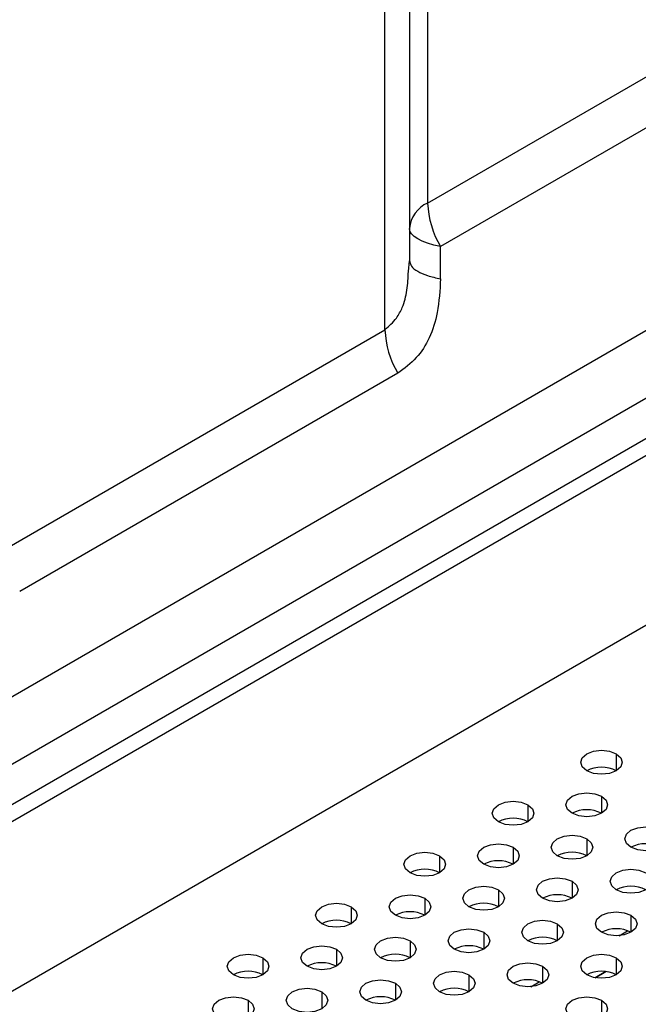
# Model space of a CAD drawing. Header units: millimetres. Extents: x 0 to 1118, y 0 to 864.
# Tile 212 of 256: x 946 to 951, y 677 to 685. Entities that reach past the tile are written whole.
import ezdxf

# ---------------------------------------------------------------- set-up
doc = ezdxf.new("R2010")
doc.units = ezdxf.units.MM

msp = doc.modelspace()

# ---------------------------------------------------------------- linework, layer by layer
at = {"color": 7, "linetype": 'Continuous', "lineweight": 25}
for p, q in [((922.087, 665.1001), (995.1075, 707.2539)), ((922.2048, 665.032), (995.2254, 707.1859)), ((995.5789, 706.0291), (921.8513, 663.467)), ((926.3793, 668.4412), (990.5391, 705.4799)), ((990.6772, 705.0152), (926.5173, 667.9765)), ((949.2567, 697.3546), (949.2567, 683.6755)), ((949.1102, 697.1505), (949.1102, 683.213)), ((948.915, 682.6618), (948.915, 696.8784)), ((949.2567, 683.6755), (966.0522, 693.3714)), ((966.1558, 693.0229), (949.3602, 683.3271)), ((949.3602, 683.0686), (949.3602, 683.3271)), ((949.1029, 683.127), (949.1102, 683.213)), ((949.1102, 683.213), (949.1175, 683.1945)), ((945.8878, 680.9143), (948.915, 682.6618)), ((949.0185, 682.3133), (945.9914, 680.5658)), ((950.6824, 677.5252), (950.5966, 677.4756))]:
    msp.add_line(p, q, dxfattribs=at)
at = {"color": 8, "linetype": 'Continuous', "lineweight": 25}
for p, q in [((950.766, 679.2679), (950.766, 679.1319)), ((950.6482, 678.9278), (950.6482, 678.7917)), ((950.0589, 678.8597), (950.0589, 678.7237)), ((950.5303, 678.5876), (950.5303, 678.4515)), ((949.9411, 678.5196), (949.9411, 678.3835)), ((949.3518, 678.4515), (949.3518, 678.3155)), ((950.4125, 678.2474), (950.4125, 678.1114)), ((949.8232, 678.1794), (949.8232, 678.0433)), ((949.234, 678.1114), (949.234, 677.9753)), ((948.6447, 678.0433), (948.6447, 677.9073)), ((950.2946, 677.9073), (950.2946, 677.7712)), ((950.8839, 677.9753), (950.8839, 677.8392)), ((949.7054, 677.8392), (949.7054, 677.7032)), ((950.7886, 677.8119), (950.8574, 677.8516)), ((949.1161, 677.7712), (949.1161, 677.6351)), ((948.5269, 677.7032), (948.5269, 677.5671)), ((947.9376, 677.6351), (947.9376, 677.499)), ((950.766, 677.6351), (950.766, 677.499)), ((950.1768, 677.5671), (950.1768, 677.431)), ((950.5968, 677.4756), (950.6826, 677.5251)), ((948.9983, 677.431), (948.9983, 677.2949)), ((949.5875, 677.499), (949.5875, 677.363)), ((950.0814, 677.4037), (950.1503, 677.4434)), ((948.409, 677.363), (948.409, 677.2269)), ((947.8198, 677.2949), (947.8198, 677.1589)), ((950.6482, 677.2949), (950.6482, 677.1589))]:
    msp.add_line(p, q, dxfattribs=at)
at = {"color": 7, "linetype": 'Continuous', "lineweight": 25, "flags": 128}
for points in [[(949.3602, 683.3271), (949.3059, 683.3392), (949.2567, 683.3536), (949.2136, 683.37), (949.1772, 683.3881), (949.1483, 683.4077), (949.1273, 683.4283), (949.1145, 683.4497), (949.1102, 683.4714)], [(950.5303, 679.1319), (950.4942, 679.1631), (950.4815, 679.1999), (950.4942, 679.2367), (950.5303, 679.2679), (950.5844, 679.2888), (950.6482, 679.2961), (950.712, 679.2888), (950.766, 679.2679)], [(950.766, 679.2679), (950.8022, 679.2367), (950.8149, 679.1999), (950.8022, 679.1631), (950.766, 679.1319), (950.712, 679.111), (950.6482, 679.1037), (950.5844, 679.111), (950.5303, 679.1319)], [(950.4125, 678.7917), (950.3764, 678.8229), (950.3637, 678.8597), (950.3764, 678.8965), (950.4125, 678.9278), (950.4666, 678.9486), (950.5303, 678.9559), (950.5941, 678.9486), (950.6482, 678.9278)], [(950.6482, 678.9278), (950.6843, 678.8965), (950.697, 678.8597), (950.6843, 678.8229), (950.6482, 678.7917), (950.5941, 678.7708), (950.5303, 678.7635), (950.4666, 678.7708), (950.4125, 678.7917)], [(949.8232, 678.7237), (949.7871, 678.7549), (949.7744, 678.7917), (949.7871, 678.8285), (949.8232, 678.8597), (949.8773, 678.8806), (949.9411, 678.8879), (950.0049, 678.8806), (950.0589, 678.8597)], [(950.0589, 678.8597), (950.0951, 678.8285), (950.1077, 678.7917), (950.0951, 678.7549), (950.0589, 678.7237), (950.0049, 678.7028), (949.9411, 678.6955), (949.8773, 678.7028), (949.8232, 678.7237)], [(950.2946, 678.4515), (950.2585, 678.4827), (950.2458, 678.5196), (950.2585, 678.5564), (950.2946, 678.5876), (950.3487, 678.6084), (950.4125, 678.6158), (950.4763, 678.6084), (950.5303, 678.5876)], [(950.8839, 678.5196), (950.8478, 678.5508), (950.8351, 678.5876), (950.8478, 678.6244), (950.8839, 678.6556), (950.938, 678.6765), (951.0017, 678.6838), (951.0655, 678.6765), (951.1196, 678.6556)], [(951.1196, 678.6556), (951.1557, 678.6244), (951.1684, 678.5876), (951.1557, 678.5508), (951.1196, 678.5196), (951.0655, 678.4987), (951.0017, 678.4914), (950.938, 678.4987), (950.8839, 678.5196)], [(949.7054, 678.3835), (949.6693, 678.4147), (949.6566, 678.4515), (949.6693, 678.4883), (949.7054, 678.5196), (949.7595, 678.5404), (949.8232, 678.5477), (949.887, 678.5404), (949.9411, 678.5196)], [(950.5303, 678.5876), (950.5665, 678.5564), (950.5792, 678.5196), (950.5665, 678.4827), (950.5303, 678.4515), (950.4763, 678.4307), (950.4125, 678.4233), (950.3487, 678.4307), (950.2946, 678.4515)], [(949.1161, 678.3155), (949.08, 678.3467), (949.0673, 678.3835), (949.08, 678.4203), (949.1161, 678.4515), (949.1702, 678.4724), (949.234, 678.4797), (949.2978, 678.4724), (949.3518, 678.4515)], [(949.9411, 678.5196), (949.9772, 678.4883), (949.9899, 678.4515), (949.9772, 678.4147), (949.9411, 678.3835), (949.887, 678.3626), (949.8232, 678.3553), (949.7595, 678.3626), (949.7054, 678.3835)], [(949.3518, 678.4515), (949.388, 678.4203), (949.4006, 678.3835), (949.388, 678.3467), (949.3518, 678.3155), (949.2978, 678.2946), (949.234, 678.2873), (949.1702, 678.2946), (949.1161, 678.3155)], [(950.766, 678.1794), (950.7299, 678.2106), (950.7172, 678.2474), (950.7299, 678.2842), (950.766, 678.3155), (950.8201, 678.3363), (950.8839, 678.3436), (950.9477, 678.3363), (951.0017, 678.3155)], [(951.0017, 678.3155), (951.0379, 678.2842), (951.0506, 678.2474), (951.0379, 678.2106), (951.0017, 678.1794), (950.9477, 678.1585), (950.8839, 678.1512), (950.8201, 678.1585), (950.766, 678.1794)], [(950.1768, 678.1114), (950.1407, 678.1426), (950.128, 678.1794), (950.1407, 678.2162), (950.1768, 678.2474), (950.2309, 678.2683), (950.2946, 678.2756), (950.3584, 678.2683), (950.4125, 678.2474)], [(950.4125, 678.2474), (950.4486, 678.2162), (950.4613, 678.1794), (950.4486, 678.1426), (950.4125, 678.1114), (950.3584, 678.0905), (950.2946, 678.0832), (950.2309, 678.0905), (950.1768, 678.1114)], [(948.9983, 677.9753), (948.9621, 678.0065), (948.9495, 678.0433), (948.9621, 678.0801), (948.9983, 678.1114), (949.0523, 678.1322), (949.1161, 678.1395), (949.1799, 678.1322), (949.234, 678.1114)], [(949.5875, 678.0433), (949.5514, 678.0745), (949.5387, 678.1114), (949.5514, 678.1482), (949.5875, 678.1794), (949.6416, 678.2002), (949.7054, 678.2076), (949.7692, 678.2002), (949.8232, 678.1794)], [(949.8232, 678.1794), (949.8594, 678.1482), (949.872, 678.1114), (949.8594, 678.0745), (949.8232, 678.0433), (949.7692, 678.0225), (949.7054, 678.0151), (949.6416, 678.0225), (949.5875, 678.0433)], [(948.409, 677.9073), (948.3729, 677.9385), (948.3602, 677.9753), (948.3729, 678.0121), (948.409, 678.0433), (948.4631, 678.0642), (948.5269, 678.0715), (948.5907, 678.0642), (948.6447, 678.0433)], [(949.234, 678.1114), (949.2701, 678.0801), (949.2828, 678.0433), (949.2701, 678.0065), (949.234, 677.9753), (949.1799, 677.9544), (949.1161, 677.9471), (949.0523, 677.9544), (948.9983, 677.9753)], [(948.6447, 678.0433), (948.6808, 678.0121), (948.6935, 677.9753), (948.6808, 677.9385), (948.6447, 677.9073), (948.5907, 677.8864), (948.5269, 677.8791), (948.4631, 677.8864), (948.409, 677.9073)], [(950.6482, 677.8392), (950.6121, 677.8704), (950.5994, 677.9073), (950.6121, 677.9441), (950.6482, 677.9753), (950.7023, 677.9961), (950.766, 678.0035), (950.8298, 677.9961), (950.8839, 677.9753)], [(950.0589, 677.7712), (950.0228, 677.8024), (950.0101, 677.8392), (950.0228, 677.876), (950.0589, 677.9073), (950.113, 677.9281), (950.1768, 677.9354), (950.2406, 677.9281), (950.2946, 677.9073)], [(950.2946, 677.9073), (950.3308, 677.876), (950.3435, 677.8392), (950.3308, 677.8024), (950.2946, 677.7712), (950.2406, 677.7503), (950.1768, 677.743), (950.113, 677.7503), (950.0589, 677.7712)], [(950.8839, 677.9753), (950.92, 677.9441), (950.9327, 677.9073), (950.92, 677.8704), (950.8839, 677.8392), (950.8298, 677.8184), (950.766, 677.811), (950.7023, 677.8184), (950.6482, 677.8392)], [(949.4697, 677.7032), (949.4335, 677.7344), (949.4209, 677.7712), (949.4335, 677.808), (949.4697, 677.8392), (949.5237, 677.8601), (949.5875, 677.8674), (949.6513, 677.8601), (949.7054, 677.8392)], [(949.7054, 677.8392), (949.7415, 677.808), (949.7542, 677.7712), (949.7415, 677.7344), (949.7054, 677.7032), (949.6513, 677.6823), (949.5875, 677.675), (949.5237, 677.6823), (949.4697, 677.7032)], [(948.8804, 677.6351), (948.8443, 677.6663), (948.8316, 677.7032), (948.8443, 677.74), (948.8804, 677.7712), (948.9345, 677.792), (948.9983, 677.7994), (949.0621, 677.792), (949.1161, 677.7712)], [(949.1161, 677.7712), (949.1523, 677.74), (949.1649, 677.7032), (949.1523, 677.6663), (949.1161, 677.6351), (949.0621, 677.6143), (948.9983, 677.6069), (948.9345, 677.6143), (948.8804, 677.6351)], [(948.2912, 677.5671), (948.255, 677.5983), (948.2424, 677.6351), (948.255, 677.6719), (948.2912, 677.7032), (948.3452, 677.724), (948.409, 677.7313), (948.4728, 677.724), (948.5269, 677.7032)], [(948.5269, 677.7032), (948.563, 677.6719), (948.5757, 677.6351), (948.563, 677.5983), (948.5269, 677.5671), (948.4728, 677.5462), (948.409, 677.5389), (948.3452, 677.5462), (948.2912, 677.5671)], [(947.7019, 677.499), (947.6658, 677.5303), (947.6531, 677.5671), (947.6658, 677.6039), (947.7019, 677.6351), (947.756, 677.656), (947.8198, 677.6633), (947.8835, 677.656), (947.9376, 677.6351)], [(947.9376, 677.6351), (947.9737, 677.6039), (947.9864, 677.5671), (947.9737, 677.5303), (947.9376, 677.499), (947.8835, 677.4782), (947.8198, 677.4709), (947.756, 677.4782), (947.7019, 677.499)], [(949.9411, 677.431), (949.905, 677.4622), (949.8923, 677.499), (949.905, 677.5359), (949.9411, 677.5671), (949.9952, 677.5879), (950.0589, 677.5953), (950.1227, 677.5879), (950.1768, 677.5671)], [(950.5303, 677.499), (950.4942, 677.5303), (950.4815, 677.5671), (950.4942, 677.6039), (950.5303, 677.6351), (950.5844, 677.656), (950.6482, 677.6633), (950.712, 677.656), (950.766, 677.6351)], [(950.766, 677.6351), (950.8022, 677.6039), (950.8149, 677.5671), (950.8022, 677.5303), (950.766, 677.499), (950.712, 677.4782), (950.6482, 677.4709), (950.5844, 677.4782), (950.5303, 677.499)], [(949.3518, 677.363), (949.3157, 677.3942), (949.303, 677.431), (949.3157, 677.4678), (949.3518, 677.499), (949.4059, 677.5199), (949.4697, 677.5272), (949.5335, 677.5199), (949.5875, 677.499)], [(950.1768, 677.5671), (950.2129, 677.5359), (950.2256, 677.499), (950.2129, 677.4622), (950.1768, 677.431), (950.1227, 677.4102), (950.0589, 677.4028), (949.9952, 677.4102), (949.9411, 677.431)], [(948.7626, 677.2949), (948.7264, 677.3262), (948.7138, 677.363), (948.7264, 677.3998), (948.7626, 677.431), (948.8166, 677.4519), (948.8804, 677.4592), (948.9442, 677.4519), (948.9983, 677.431)], [(948.9983, 677.431), (949.0344, 677.3998), (949.0471, 677.363), (949.0344, 677.3262), (948.9983, 677.2949), (948.9442, 677.2741), (948.8804, 677.2668), (948.8166, 677.2741), (948.7626, 677.2949)], [(949.5875, 677.499), (949.6237, 677.4678), (949.6363, 677.431), (949.6237, 677.3942), (949.5875, 677.363), (949.5335, 677.3421), (949.4697, 677.3348), (949.4059, 677.3421), (949.3518, 677.363)], [(948.1733, 677.2269), (948.1372, 677.2581), (948.1245, 677.2949), (948.1372, 677.3318), (948.1733, 677.363), (948.2274, 677.3838), (948.2912, 677.3912), (948.3549, 677.3838), (948.409, 677.363)], [(948.409, 677.363), (948.4451, 677.3318), (948.4578, 677.2949), (948.4451, 677.2581), (948.409, 677.2269), (948.3549, 677.2061), (948.2912, 677.1987), (948.2274, 677.2061), (948.1733, 677.2269)], [(947.5841, 677.1589), (947.5479, 677.1901), (947.5352, 677.2269), (947.5479, 677.2637), (947.5841, 677.2949), (947.6381, 677.3158), (947.7019, 677.3231), (947.7657, 677.3158), (947.8198, 677.2949)], [(947.8198, 677.2949), (947.8559, 677.2637), (947.8686, 677.2269), (947.8559, 677.1901), (947.8198, 677.1589), (947.7657, 677.138), (947.7019, 677.1307), (947.6381, 677.138), (947.5841, 677.1589)], [(950.4125, 677.1589), (950.3764, 677.1901), (950.3637, 677.2269), (950.3764, 677.2637), (950.4125, 677.2949), (950.4666, 677.3158), (950.5303, 677.3231), (950.5941, 677.3158), (950.6482, 677.2949)], [(950.6482, 677.2949), (950.6843, 677.2637), (950.697, 677.2269), (950.6843, 677.1901), (950.6482, 677.1589), (950.5941, 677.138), (950.5303, 677.1307), (950.4666, 677.138), (950.4125, 677.1589)]]:
    msp.add_lwpolyline(points, dxfattribs=at)
at = {"color": 7, "linetype": 'Continuous', "lineweight": 25}
for centre, radius, start, end in [((949.3605, 683.4465), 0.2515, 114.37466, 174.3052), ((949.9777, 683.7002), 0.7214, 181.9565, 211.14373), ((949.636, 682.6864), 0.7214, 181.9565, 211.14373), ((950.6482, 678.9044), 0.2562, 62.61002, 117.3846), ((950.5303, 678.5642), 0.2562, 62.61002, 117.3846), ((949.9411, 678.4962), 0.2562, 62.61002, 117.3846), ((951.0017, 678.2921), 0.2562, 62.61002, 117.3846), ((950.4125, 678.224), 0.2562, 62.61002, 117.3846), ((949.8232, 678.156), 0.2562, 62.61002, 117.3846), ((949.234, 678.088), 0.2562, 62.61002, 117.3846), ((950.2946, 677.8839), 0.2562, 62.61002, 117.3846), ((950.8839, 677.9519), 0.2562, 62.61002, 117.3846), ((949.7054, 677.8158), 0.2562, 62.61002, 117.3846), ((949.1161, 677.7478), 0.2562, 62.61002, 117.3846), ((948.5269, 677.6798), 0.2562, 62.61002, 117.3846), ((950.766, 677.6117), 0.2562, 62.61002, 117.3846), ((950.1768, 677.5437), 0.2562, 62.61002, 117.3846), ((949.5875, 677.4757), 0.2562, 62.61002, 117.3846), ((948.409, 677.3396), 0.2562, 62.61002, 117.3846), ((948.9983, 677.4076), 0.2562, 62.61002, 117.3846), ((947.8198, 677.2716), 0.2562, 62.61002, 117.3846), ((950.6482, 677.2716), 0.2562, 62.61002, 117.3846), ((950.0589, 677.2035), 0.2562, 62.61002, 117.3846), ((949.4697, 677.1355), 0.2562, 62.61002, 117.3846), ((948.8804, 677.0675), 0.2562, 62.61002, 117.3846)]:
    msp.add_arc(centre, radius, start, end, dxfattribs=at)
at = {"color": 8, "linetype": 'Continuous', "lineweight": 25}
for points, knots in [([(949.1175, 683.1945), (949.1198, 683.1862), (949.1259, 683.1634), (949.1734, 683.1288), (949.2516, 683.0933), (949.324, 683.0768), (949.3602, 683.0686)], [0, 0, 0, 0, 0.159967, 0.439978, 0.719989, 1, 1, 1, 1]), ([(948.915, 682.6618), (948.9476, 682.691), (949.0039, 682.7413), (949.0618, 682.847), (949.0953, 682.979), (949.1003, 683.077), (949.1029, 683.127)], [0, 0, 0, 0, 0.270259, 0.465516, 0.727217, 1, 1, 1, 1])]:
    msp.add_open_spline(points, degree=3, knots=knots, dxfattribs=at)
at = {"color": 7, "linetype": 'Continuous', "lineweight": 25}
msp.add_open_spline([(949.3602, 683.0686), (949.3544, 682.9777), (949.3439, 682.8121), (949.2796, 682.5952), (949.1703, 682.4279), (949.0702, 682.3523), (949.0185, 682.3133)], degree=3, knots=[0, 0, 0, 0, 0.295328, 0.538179, 0.761792, 1, 1, 1, 1], dxfattribs=at)

doc.saveas('drawing.dxf')
